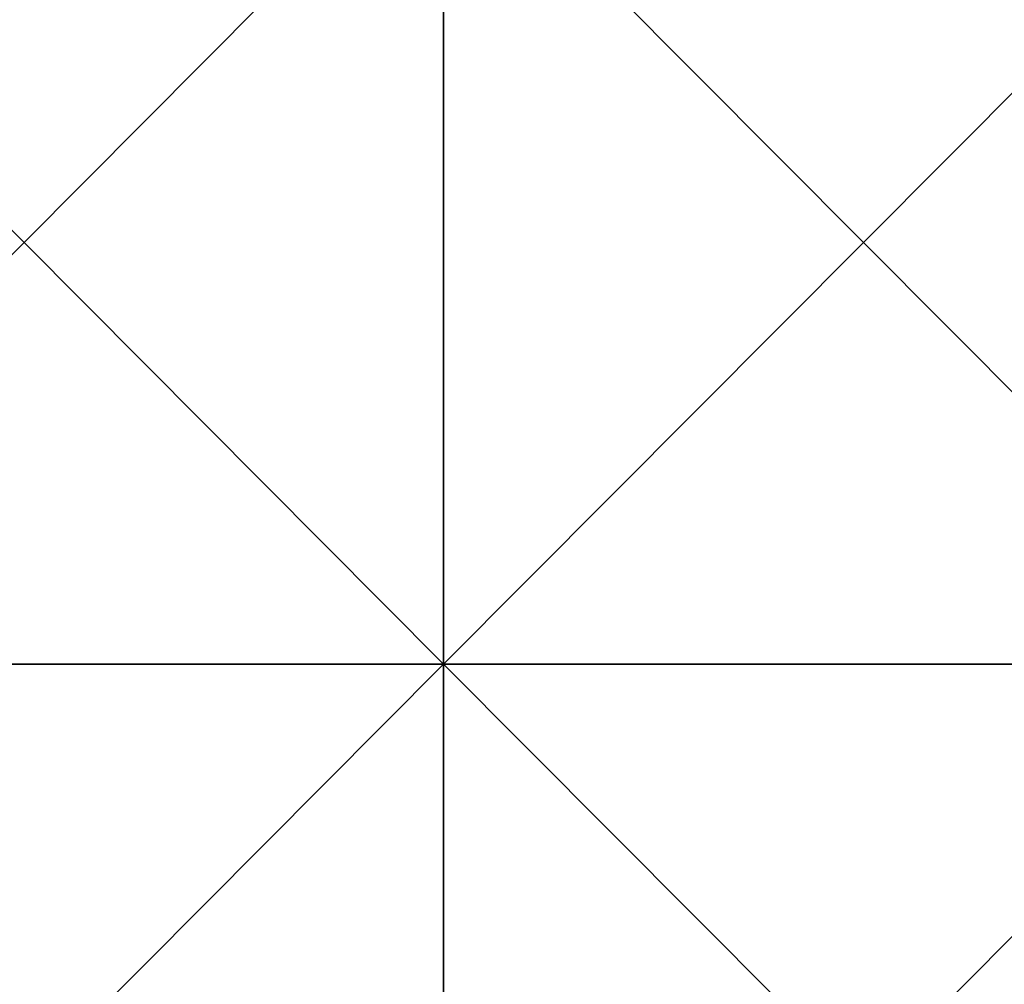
# Model space of a CAD drawing. Header units: inches. Extents: x -4.75 to 4.5, y 0 to 1.88.
# Tile 180 of 256: x -0.28 to -0.19, y 0.09 to 0.18. Entities that reach past the tile are written whole.
import ezdxf

# ---------------------------------------------------------------- set-up
doc = ezdxf.new("R2010")
doc.units = ezdxf.units.IN
doc.header["$LTSCALE"] = 101.851852
doc.header["$MEASUREMENT"] = 0
doc.layers.add('12', color=7, linetype='CONTINUOUS')

msp = doc.modelspace()

# ---------------------------------------------------------------- linework, layer by layer
at = {"layer": '12', "color": 13, "linetype": 'Continuous', "true_color": 0xd67263}
for points in [[(-0.240532, 0.20206, 3.554371), (-0.320212, 0.20206, 3.54808), (-0.240532, 0.12198, 3.554371), (-0.240532, 0.20206, 3.554371)], [(-0.240532, 0.12198, 3.554371), (-0.320212, 0.20206, 3.54808), (-0.320212, 0.12198, 3.54808), (-0.240532, 0.12198, 3.554371)], [(-0.320212, 0.20206, -3.54808), (-0.240532, 0.20206, -3.554371), (-0.320212, 0.12198, -3.54808), (-0.320212, 0.20206, -3.54808)], [(-0.320212, 0.12198, -3.54808), (-0.240532, 0.20206, -3.554371), (-0.240532, 0.12198, -3.554371), (-0.320212, 0.12198, -3.54808)], [(-0.160732, 0.20206, 3.558872), (-0.240532, 0.20206, 3.554371), (-0.160732, 0.12198, 3.558872), (-0.160732, 0.20206, 3.558872)], [(-0.160732, 0.12198, 3.558872), (-0.240532, 0.20206, 3.554371), (-0.240532, 0.12198, 3.554371), (-0.160732, 0.12198, 3.558872)], [(-0.240532, 0.20206, -3.554371), (-0.160732, 0.20206, -3.558872), (-0.240532, 0.12198, -3.554371), (-0.240532, 0.20206, -3.554371)], [(-0.240532, 0.12198, -3.554371), (-0.160732, 0.20206, -3.558872), (-0.160732, 0.12198, -3.558872), (-0.240532, 0.12198, -3.554371)], [(-0.240532, 0.12198, 3.554371), (-0.320212, 0.12198, 3.54808), (-0.240532, 0.0419, 3.554371), (-0.240532, 0.12198, 3.554371)], [(-0.240532, 0.0419, 3.554371), (-0.320212, 0.12198, 3.54808), (-0.320212, 0.0419, 3.54808), (-0.240532, 0.0419, 3.554371)], [(-0.320212, 0.12198, -3.54808), (-0.240532, 0.12198, -3.554371), (-0.320212, 0.0419, -3.54808), (-0.320212, 0.12198, -3.54808)], [(-0.320212, 0.0419, -3.54808), (-0.240532, 0.12198, -3.554371), (-0.240532, 0.0419, -3.554371), (-0.320212, 0.0419, -3.54808)], [(-0.160732, 0.12198, 3.558872), (-0.240532, 0.12198, 3.554371), (-0.160732, 0.0419, 3.558872), (-0.160732, 0.12198, 3.558872)], [(-0.160732, 0.0419, 3.558872), (-0.240532, 0.12198, 3.554371), (-0.240532, 0.0419, 3.554371), (-0.160732, 0.0419, 3.558872)], [(-0.240532, 0.12198, -3.554371), (-0.160732, 0.12198, -3.558872), (-0.240532, 0.0419, -3.554371), (-0.240532, 0.12198, -3.554371)], [(-0.240532, 0.0419, -3.554371), (-0.160732, 0.12198, -3.558872), (-0.160732, 0.0419, -3.558872), (-0.240532, 0.0419, -3.554371)]]:
    msp.add_3dface(points, dxfattribs=at)

doc.saveas('drawing.dxf')
